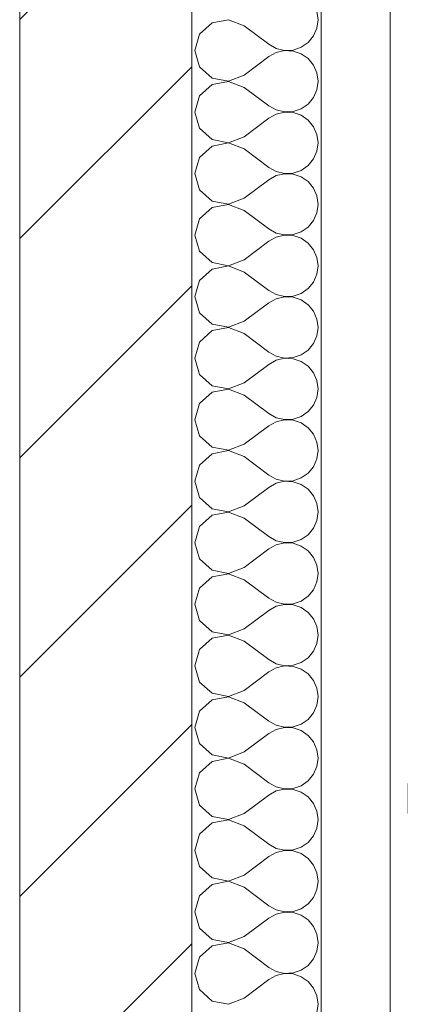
# Model space of a CAD drawing. Header units: millimetres. Extents: x -467606 to 1964440, y -17510 to 201584.
# Tile 128 of 205: x -404626 to -404176, y 4578 to 5721. Entities that reach past the tile are written whole.
import ezdxf

# ---------------------------------------------------------------- set-up
doc = ezdxf.new("R2010")
doc.units = ezdxf.units.MM
doc.header["$MEASUREMENT"] = 0
doc.set_wipeout_variables(frame=1)
doc.linetypes.add('Wipeout_Contour', pattern=[1000, 0, -1000])
doc.layers.add('АР-Мебель_Оборудование на фасаде.АР_Ном._пера__8', color=7, linetype='Continuous', lineweight=0, true_color=0xa80f02)
doc.layers.add('АР-Стены_внешние_.АР', color=7, linetype='Continuous')
for name, color, linetype, lineweight in [('АР-Стены_внешние_.АР_Ном._пера__1', 7, 'Continuous', 0), ('АР-Стены_внешние_.АР_Ном._пера__120', 7, 'Continuous', 0), ('АР-Стены_внешние_.АР_Ном._пера__21', 7, 'Continuous', 5)]:
    doc.layers.add(name, color=color, linetype=linetype, lineweight=lineweight)

# ---------------------------------------------------------------- blocks, each defined once
blk = doc.blocks.new('*X41')
at = {"layer": 'АР-Стены_внешние_.АР_Ном._пера__120', "color": 7, "linetype": 'Continuous', "lineweight": 0}
for p, q in [((-404280, 5721.4), (-404281.4, 5731.2)), ((-404403.1, 5717.7), (-404417.5, 5704.5)), ((-404384, 5721.3), (-404403.1, 5717.7)), ((-404365.7, 5714.3), (-404384, 5721.3)), ((-404281.4, 5711.7), (-404280, 5721.4)), ((-404417.5, 5704.5), (-404422.9, 5685.7)), ((-404365.7, 5714.3), (-404337.2, 5692.9)), ((-404285.4, 5702.6), (-404281.4, 5711.7)), ((-404337.2, 5692.9), (-404328.5, 5688.1)), ((-404299.8, 5689.5), (-404291.6, 5695.1)), ((-404291.6, 5695.1), (-404285.4, 5702.6)), ((-404422.9, 5685.7), (-404417.5, 5666.9)), ((-404328.5, 5683.3), (-404337.2, 5678.6)), ((-404328.5, 5688.1), (-404318.9, 5685.9)), ((-404318.9, 5685.6), (-404328.5, 5683.3)), ((-404318.9, 5685.9), (-404309.1, 5686.3)), ((-404309.1, 5685.1), (-404318.9, 5685.6)), ((-404309.1, 5686.3), (-404299.8, 5689.5)), ((-404299.8, 5681.9), (-404309.1, 5685.1)), ((-404291.6, 5676.4), (-404299.8, 5681.9)), ((-404365.7, 5657.1), (-404337.2, 5678.6)), ((-404285.4, 5668.8), (-404291.6, 5676.4)), ((-404417.5, 5666.9), (-404403.1, 5653.8)), ((-404281.4, 5659.8), (-404285.4, 5668.8)), ((-404280, 5650), (-404281.4, 5659.8)), ((-404403.1, 5653.8), (-404384, 5650.1)), ((-404384, 5649.9), (-404403.1, 5646.2)), ((-404384, 5650.1), (-404365.7, 5657.1)), ((-404365.7, 5642.9), (-404384, 5649.9)), ((-404281.4, 5640.2), (-404280, 5650)), ((-404403.1, 5646.2), (-404417.5, 5633.1)), ((-404365.7, 5642.9), (-404337.2, 5621.4)), ((-404285.4, 5631.2), (-404281.4, 5640.2)), ((-404417.5, 5633.1), (-404422.9, 5614.3)), ((-404299.8, 5618.1), (-404291.6, 5623.6)), ((-404291.6, 5623.6), (-404285.4, 5631.2)), ((-404422.9, 5614.3), (-404417.5, 5595.5)), ((-404337.2, 5621.4), (-404328.5, 5616.7)), ((-404328.5, 5616.7), (-404318.9, 5614.4)), ((-404318.9, 5614.1), (-404328.5, 5611.9)), ((-404318.9, 5614.4), (-404309.1, 5614.9)), ((-404309.1, 5613.7), (-404318.9, 5614.1)), ((-404309.1, 5614.9), (-404299.8, 5618.1)), ((-404299.8, 5610.5), (-404309.1, 5613.7)), ((-404365.7, 5585.7), (-404337.2, 5607.1)), ((-404328.5, 5611.9), (-404337.2, 5607.1)), ((-404291.6, 5604.9), (-404299.8, 5610.5)), ((-404285.4, 5597.3), (-404291.6, 5604.9)), ((-404417.5, 5595.5), (-404403.1, 5582.3)), ((-404281.4, 5588.3), (-404285.4, 5597.3)), ((-404403.1, 5582.3), (-404384, 5578.7)), ((-404384, 5578.4), (-404403.1, 5574.8)), ((-404384, 5578.7), (-404365.7, 5585.7)), ((-404365.7, 5571.4), (-404384, 5578.4)), ((-404280, 5578.6), (-404281.4, 5588.3)), ((-404281.4, 5568.8), (-404280, 5578.6)), ((-404403.1, 5574.8), (-404417.5, 5561.6)), ((-404365.7, 5571.4), (-404337.2, 5550)), ((-404285.4, 5559.8), (-404281.4, 5568.8)), ((-404417.5, 5561.6), (-404422.9, 5542.9)), ((-404291.6, 5552.2), (-404285.4, 5559.8)), ((-404337.2, 5550), (-404328.5, 5545.2)), ((-404328.5, 5545.2), (-404318.9, 5543)), ((-404309.1, 5543.5), (-404299.8, 5546.6)), ((-404299.8, 5546.6), (-404291.6, 5552.2)), ((-404422.9, 5542.9), (-404417.5, 5524.1)), ((-404365.7, 5514.3), (-404337.2, 5535.7)), ((-404328.5, 5540.5), (-404337.2, 5535.7)), ((-404318.9, 5542.7), (-404328.5, 5540.5)), ((-404318.9, 5543), (-404309.1, 5543.5)), ((-404309.1, 5542.2), (-404318.9, 5542.7)), ((-404299.8, 5539.1), (-404309.1, 5542.2)), ((-404291.6, 5533.5), (-404299.8, 5539.1)), ((-404285.4, 5525.9), (-404291.6, 5533.5)), ((-404417.5, 5524.1), (-404403.1, 5510.9)), ((-404281.4, 5516.9), (-404285.4, 5525.9)), ((-404403.1, 5510.9), (-404384, 5507.3)), ((-404384, 5507.3), (-404365.7, 5514.3)), ((-404280, 5507.1), (-404281.4, 5516.9)), ((-404403.1, 5503.4), (-404417.5, 5490.2)), ((-404384, 5507), (-404403.1, 5503.4)), ((-404365.7, 5500), (-404384, 5507)), ((-404365.7, 5500), (-404337.2, 5478.6)), ((-404281.4, 5497.4), (-404280, 5507.1)), ((-404417.5, 5490.2), (-404422.9, 5471.4)), ((-404291.6, 5480.8), (-404285.4, 5488.4)), ((-404285.4, 5488.4), (-404281.4, 5497.4)), ((-404337.2, 5478.6), (-404328.5, 5473.8)), ((-404309.1, 5472), (-404299.8, 5475.2)), ((-404299.8, 5475.2), (-404291.6, 5480.8)), ((-404422.9, 5471.4), (-404417.5, 5452.6)), ((-404365.7, 5442.9), (-404337.2, 5464.3)), ((-404328.5, 5469), (-404337.2, 5464.3)), ((-404328.5, 5473.8), (-404318.9, 5471.6)), ((-404318.9, 5471.3), (-404328.5, 5469)), ((-404318.9, 5471.6), (-404309.1, 5472)), ((-404309.1, 5470.8), (-404318.9, 5471.3)), ((-404299.8, 5467.7), (-404309.1, 5470.8)), ((-404291.6, 5462.1), (-404299.8, 5467.7)), ((-404417.5, 5452.6), (-404403.1, 5439.5)), ((-404285.4, 5454.5), (-404291.6, 5462.1)), ((-404281.4, 5445.5), (-404285.4, 5454.5)), ((-404384, 5435.9), (-404365.7, 5442.9)), ((-404280, 5435.7), (-404281.4, 5445.5)), ((-404403.1, 5431.9), (-404417.5, 5418.8)), ((-404403.1, 5439.5), (-404384, 5435.9)), ((-404384, 5435.6), (-404403.1, 5431.9)), ((-404365.7, 5428.6), (-404384, 5435.6)), ((-404281.4, 5425.9), (-404280, 5435.7)), ((-404417.5, 5418.8), (-404422.9, 5400)), ((-404365.7, 5428.6), (-404337.2, 5407.1)), ((-404285.4, 5416.9), (-404281.4, 5425.9)), ((-404337.2, 5407.1), (-404328.5, 5402.4)), ((-404299.8, 5403.8), (-404291.6, 5409.3)), ((-404291.6, 5409.3), (-404285.4, 5416.9)), ((-404422.9, 5400), (-404417.5, 5381.2)), ((-404328.5, 5397.6), (-404337.2, 5392.9)), ((-404328.5, 5402.4), (-404318.9, 5400.1)), ((-404318.9, 5399.9), (-404328.5, 5397.6)), ((-404318.9, 5400.1), (-404309.1, 5400.6)), ((-404309.1, 5399.4), (-404318.9, 5399.9)), ((-404309.1, 5400.6), (-404299.8, 5403.8)), ((-404299.8, 5396.2), (-404309.1, 5399.4)), ((-404291.6, 5390.6), (-404299.8, 5396.2)), ((-404365.7, 5371.4), (-404337.2, 5392.9)), ((-404285.4, 5383.1), (-404291.6, 5390.6)), ((-404417.5, 5381.2), (-404403.1, 5368.1)), ((-404281.4, 5374), (-404285.4, 5383.1)), ((-404280, 5364.3), (-404281.4, 5374)), ((-404403.1, 5368.1), (-404384, 5364.4)), ((-404384, 5364.1), (-404403.1, 5360.5)), ((-404384, 5364.4), (-404365.7, 5371.4)), ((-404365.7, 5357.1), (-404384, 5364.1)), ((-404281.4, 5354.5), (-404280, 5364.3)), ((-404403.1, 5360.5), (-404417.5, 5347.3)), ((-404365.7, 5357.1), (-404337.2, 5335.7)), ((-404285.4, 5345.5), (-404281.4, 5354.5)), ((-404417.5, 5347.3), (-404422.9, 5328.6)), ((-404299.8, 5332.3), (-404291.6, 5337.9)), ((-404291.6, 5337.9), (-404285.4, 5345.5)), ((-404422.9, 5328.6), (-404417.5, 5309.8)), ((-404337.2, 5335.7), (-404328.5, 5330.9)), ((-404328.5, 5330.9), (-404318.9, 5328.7)), ((-404318.9, 5328.4), (-404328.5, 5326.2)), ((-404318.9, 5328.7), (-404309.1, 5329.2)), ((-404309.1, 5327.9), (-404318.9, 5328.4)), ((-404309.1, 5329.2), (-404299.8, 5332.3)), ((-404299.8, 5324.8), (-404309.1, 5327.9)), ((-404365.7, 5300), (-404337.2, 5321.4)), ((-404328.5, 5326.2), (-404337.2, 5321.4)), ((-404291.6, 5319.2), (-404299.8, 5324.8)), ((-404285.4, 5311.6), (-404291.6, 5319.2)), ((-404417.5, 5309.8), (-404403.1, 5296.6)), ((-404281.4, 5302.6), (-404285.4, 5311.6)), ((-404403.1, 5296.6), (-404384, 5293)), ((-404384, 5292.7), (-404403.1, 5289.1)), ((-404384, 5293), (-404365.7, 5300)), ((-404365.7, 5285.7), (-404384, 5292.7)), ((-404280, 5292.9), (-404281.4, 5302.6)), ((-404281.4, 5283.1), (-404280, 5292.9)), ((-404403.1, 5289.1), (-404417.5, 5275.9)), ((-404365.7, 5285.7), (-404337.2, 5264.3)), ((-404285.4, 5274.1), (-404281.4, 5283.1)), ((-404417.5, 5275.9), (-404422.9, 5257.1)), ((-404291.6, 5266.5), (-404285.4, 5274.1)), ((-404337.2, 5264.3), (-404328.5, 5259.5)), ((-404328.5, 5259.5), (-404318.9, 5257.3)), ((-404309.1, 5257.8), (-404299.8, 5260.9)), ((-404299.8, 5260.9), (-404291.6, 5266.5)), ((-404422.9, 5257.1), (-404417.5, 5238.4)), ((-404365.7, 5228.6), (-404337.2, 5250)), ((-404328.5, 5254.8), (-404337.2, 5250)), ((-404318.9, 5257), (-404328.5, 5254.8)), ((-404318.9, 5257.3), (-404309.1, 5257.8)), ((-404309.1, 5256.5), (-404318.9, 5257)), ((-404299.8, 5253.4), (-404309.1, 5256.5)), ((-404291.6, 5247.8), (-404299.8, 5253.4)), ((-404285.4, 5240.2), (-404291.6, 5247.8)), ((-404417.5, 5238.4), (-404403.1, 5225.2)), ((-404281.4, 5231.2), (-404285.4, 5240.2)), ((-404403.1, 5225.2), (-404384, 5221.6)), ((-404384, 5221.6), (-404365.7, 5228.6)), ((-404280, 5221.4), (-404281.4, 5231.2)), ((-404403.1, 5217.7), (-404417.5, 5204.5)), ((-404384, 5221.3), (-404403.1, 5217.7)), ((-404365.7, 5214.3), (-404384, 5221.3)), ((-404365.7, 5214.3), (-404337.2, 5192.9)), ((-404281.4, 5211.7), (-404280, 5221.4)), ((-404417.5, 5204.5), (-404422.9, 5185.7)), ((-404291.6, 5195.1), (-404285.4, 5202.6)), ((-404285.4, 5202.6), (-404281.4, 5211.7)), ((-404337.2, 5192.9), (-404328.5, 5188.1)), ((-404309.1, 5186.3), (-404299.8, 5189.5)), ((-404299.8, 5189.5), (-404291.6, 5195.1)), ((-404422.9, 5185.7), (-404417.5, 5166.9)), ((-404365.7, 5157.1), (-404337.2, 5178.6)), ((-404328.5, 5183.3), (-404337.2, 5178.6)), ((-404328.5, 5188.1), (-404318.9, 5185.9)), ((-404318.9, 5185.6), (-404328.5, 5183.3)), ((-404318.9, 5185.9), (-404309.1, 5186.3)), ((-404309.1, 5185.1), (-404318.9, 5185.6)), ((-404299.8, 5181.9), (-404309.1, 5185.1)), ((-404291.6, 5176.4), (-404299.8, 5181.9)), ((-404417.5, 5166.9), (-404403.1, 5153.8)), ((-404285.4, 5168.8), (-404291.6, 5176.4)), ((-404281.4, 5159.8), (-404285.4, 5168.8)), ((-404384, 5150.1), (-404365.7, 5157.1)), ((-404280, 5150), (-404281.4, 5159.8)), ((-404403.1, 5146.2), (-404417.5, 5133.1)), ((-404403.1, 5153.8), (-404384, 5150.1)), ((-404384, 5149.9), (-404403.1, 5146.2)), ((-404365.7, 5142.9), (-404384, 5149.9)), ((-404281.4, 5140.2), (-404280, 5150)), ((-404417.5, 5133.1), (-404422.9, 5114.3)), ((-404365.7, 5142.9), (-404337.2, 5121.4)), ((-404285.4, 5131.2), (-404281.4, 5140.2)), ((-404337.2, 5121.4), (-404328.5, 5116.7)), ((-404299.8, 5118.1), (-404291.6, 5123.6)), ((-404291.6, 5123.6), (-404285.4, 5131.2)), ((-404422.9, 5114.3), (-404417.5, 5095.5)), ((-404328.5, 5111.9), (-404337.2, 5107.1)), ((-404328.5, 5116.7), (-404318.9, 5114.4)), ((-404318.9, 5114.1), (-404328.5, 5111.9)), ((-404318.9, 5114.4), (-404309.1, 5114.9)), ((-404309.1, 5113.7), (-404318.9, 5114.1)), ((-404309.1, 5114.9), (-404299.8, 5118.1)), ((-404299.8, 5110.5), (-404309.1, 5113.7)), ((-404291.6, 5104.9), (-404299.8, 5110.5)), ((-404365.7, 5085.7), (-404337.2, 5107.1)), ((-404285.4, 5097.3), (-404291.6, 5104.9)), ((-404417.5, 5095.5), (-404403.1, 5082.3)), ((-404281.4, 5088.3), (-404285.4, 5097.3)), ((-404280, 5078.6), (-404281.4, 5088.3)), ((-404403.1, 5082.3), (-404384, 5078.7)), ((-404384, 5078.4), (-404403.1, 5074.8)), ((-404384, 5078.7), (-404365.7, 5085.7)), ((-404365.7, 5071.4), (-404384, 5078.4)), ((-404281.4, 5068.8), (-404280, 5078.6)), ((-404403.1, 5074.8), (-404417.5, 5061.6)), ((-404365.7, 5071.4), (-404337.2, 5050)), ((-404285.4, 5059.8), (-404281.4, 5068.8)), ((-404417.5, 5061.6), (-404422.9, 5042.9)), ((-404299.8, 5046.6), (-404291.6, 5052.2)), ((-404291.6, 5052.2), (-404285.4, 5059.8)), ((-404422.9, 5042.9), (-404417.5, 5024.1)), ((-404337.2, 5050), (-404328.5, 5045.2)), ((-404328.5, 5045.2), (-404318.9, 5043)), ((-404318.9, 5042.7), (-404328.5, 5040.5)), ((-404318.9, 5043), (-404309.1, 5043.5)), ((-404309.1, 5042.2), (-404318.9, 5042.7)), ((-404309.1, 5043.5), (-404299.8, 5046.6)), ((-404299.8, 5039.1), (-404309.1, 5042.2)), ((-404365.7, 5014.3), (-404337.2, 5035.7)), ((-404328.5, 5040.5), (-404337.2, 5035.7)), ((-404291.6, 5033.5), (-404299.8, 5039.1)), ((-404285.4, 5025.9), (-404291.6, 5033.5)), ((-404417.5, 5024.1), (-404403.1, 5010.9)), ((-404281.4, 5016.9), (-404285.4, 5025.9)), ((-404403.1, 5010.9), (-404384, 5007.3)), ((-404384, 5007), (-404403.1, 5003.4)), ((-404384, 5007.3), (-404365.7, 5014.3)), ((-404365.7, 5000), (-404384, 5007)), ((-404280, 5007.1), (-404281.4, 5016.9)), ((-404281.4, 4997.4), (-404280, 5007.1)), ((-404403.1, 5003.4), (-404417.5, 4990.2)), ((-404365.7, 5000), (-404337.2, 4978.6)), ((-404285.4, 4988.4), (-404281.4, 4997.4)), ((-404417.5, 4990.2), (-404422.9, 4971.4)), ((-404291.6, 4980.8), (-404285.4, 4988.4)), ((-404337.2, 4978.6), (-404328.5, 4973.8)), ((-404328.5, 4973.8), (-404318.9, 4971.6)), ((-404309.1, 4972), (-404299.8, 4975.2)), ((-404299.8, 4975.2), (-404291.6, 4980.8)), ((-404422.9, 4971.4), (-404417.5, 4952.6)), ((-404365.7, 4942.9), (-404337.2, 4964.3)), ((-404328.5, 4969), (-404337.2, 4964.3)), ((-404318.9, 4971.3), (-404328.5, 4969)), ((-404318.9, 4971.6), (-404309.1, 4972)), ((-404309.1, 4970.8), (-404318.9, 4971.3)), ((-404299.8, 4967.7), (-404309.1, 4970.8)), ((-404291.6, 4962.1), (-404299.8, 4967.7)), ((-404285.4, 4954.5), (-404291.6, 4962.1)), ((-404417.5, 4952.6), (-404403.1, 4939.5)), ((-404281.4, 4945.5), (-404285.4, 4954.5)), ((-404403.1, 4939.5), (-404384, 4935.9)), ((-404384, 4935.9), (-404365.7, 4942.9)), ((-404280, 4935.7), (-404281.4, 4945.5)), ((-404403.1, 4931.9), (-404417.5, 4918.8)), ((-404384, 4935.6), (-404403.1, 4931.9)), ((-404365.7, 4928.6), (-404384, 4935.6)), ((-404365.7, 4928.6), (-404337.2, 4907.1)), ((-404281.4, 4925.9), (-404280, 4935.7)), ((-404417.5, 4918.8), (-404422.9, 4900)), ((-404291.6, 4909.3), (-404285.4, 4916.9)), ((-404285.4, 4916.9), (-404281.4, 4925.9)), ((-404337.2, 4907.1), (-404328.5, 4902.4)), ((-404309.1, 4900.6), (-404299.8, 4903.8)), ((-404299.8, 4903.8), (-404291.6, 4909.3)), ((-404422.9, 4900), (-404417.5, 4881.2)), ((-404365.7, 4871.4), (-404337.2, 4892.9)), ((-404328.5, 4897.6), (-404337.2, 4892.9)), ((-404328.5, 4902.4), (-404318.9, 4900.1)), ((-404318.9, 4899.9), (-404328.5, 4897.6)), ((-404318.9, 4900.1), (-404309.1, 4900.6)), ((-404309.1, 4899.4), (-404318.9, 4899.9)), ((-404299.8, 4896.2), (-404309.1, 4899.4)), ((-404291.6, 4890.6), (-404299.8, 4896.2)), ((-404417.5, 4881.2), (-404403.1, 4868.1)), ((-404285.4, 4883.1), (-404291.6, 4890.6)), ((-404281.4, 4874), (-404285.4, 4883.1)), ((-404384, 4864.4), (-404365.7, 4871.4)), ((-404280, 4864.3), (-404281.4, 4874)), ((-404403.1, 4860.5), (-404417.5, 4847.3)), ((-404403.1, 4868.1), (-404384, 4864.4)), ((-404384, 4864.1), (-404403.1, 4860.5)), ((-404365.7, 4857.1), (-404384, 4864.1)), ((-404281.4, 4854.5), (-404280, 4864.3)), ((-404417.5, 4847.3), (-404422.9, 4828.6)), ((-404365.7, 4857.1), (-404337.2, 4835.7)), ((-404285.4, 4845.5), (-404281.4, 4854.5)), ((-404337.2, 4835.7), (-404328.5, 4830.9)), ((-404299.8, 4832.3), (-404291.6, 4837.9)), ((-404291.6, 4837.9), (-404285.4, 4845.5)), ((-404422.9, 4828.6), (-404417.5, 4809.8)), ((-404328.5, 4826.2), (-404337.2, 4821.4)), ((-404328.5, 4830.9), (-404318.9, 4828.7)), ((-404318.9, 4828.4), (-404328.5, 4826.2)), ((-404318.9, 4828.7), (-404309.1, 4829.2)), ((-404309.1, 4827.9), (-404318.9, 4828.4)), ((-404309.1, 4829.2), (-404299.8, 4832.3)), ((-404299.8, 4824.8), (-404309.1, 4827.9)), ((-404291.6, 4819.2), (-404299.8, 4824.8)), ((-404365.7, 4800), (-404337.2, 4821.4)), ((-404285.4, 4811.6), (-404291.6, 4819.2)), ((-404417.5, 4809.8), (-404403.1, 4796.6)), ((-404281.4, 4802.6), (-404285.4, 4811.6)), ((-404280, 4792.9), (-404281.4, 4802.6)), ((-404403.1, 4796.6), (-404384, 4793)), ((-404384, 4792.7), (-404403.1, 4789.1)), ((-404384, 4793), (-404365.7, 4800)), ((-404365.7, 4785.7), (-404384, 4792.7)), ((-404281.4, 4783.1), (-404280, 4792.9)), ((-404403.1, 4789.1), (-404417.5, 4775.9)), ((-404365.7, 4785.7), (-404337.2, 4764.3)), ((-404285.4, 4774.1), (-404281.4, 4783.1)), ((-404417.5, 4775.9), (-404422.9, 4757.1)), ((-404299.8, 4760.9), (-404291.6, 4766.5)), ((-404291.6, 4766.5), (-404285.4, 4774.1)), ((-404422.9, 4757.1), (-404417.5, 4738.4)), ((-404337.2, 4764.3), (-404328.5, 4759.5)), ((-404328.5, 4759.5), (-404318.9, 4757.3)), ((-404318.9, 4757), (-404328.5, 4754.8)), ((-404318.9, 4757.3), (-404309.1, 4757.8)), ((-404309.1, 4756.5), (-404318.9, 4757)), ((-404309.1, 4757.8), (-404299.8, 4760.9)), ((-404299.8, 4753.4), (-404309.1, 4756.5)), ((-404365.7, 4728.6), (-404337.2, 4750)), ((-404328.5, 4754.8), (-404337.2, 4750)), ((-404291.6, 4747.8), (-404299.8, 4753.4)), ((-404285.4, 4740.2), (-404291.6, 4747.8)), ((-404417.5, 4738.4), (-404403.1, 4725.2)), ((-404281.4, 4731.2), (-404285.4, 4740.2)), ((-404403.1, 4725.2), (-404384, 4721.6)), ((-404384, 4721.3), (-404403.1, 4717.7)), ((-404384, 4721.6), (-404365.7, 4728.6)), ((-404365.7, 4714.3), (-404384, 4721.3)), ((-404280, 4721.4), (-404281.4, 4731.2)), ((-404281.4, 4711.7), (-404280, 4721.4)), ((-404403.1, 4717.7), (-404417.5, 4704.5)), ((-404365.7, 4714.3), (-404337.2, 4692.9)), ((-404285.4, 4702.6), (-404281.4, 4711.7)), ((-404417.5, 4704.5), (-404422.9, 4685.7)), ((-404291.6, 4695.1), (-404285.4, 4702.6)), ((-404337.2, 4692.9), (-404328.5, 4688.1)), ((-404328.5, 4688.1), (-404318.9, 4685.9)), ((-404318.9, 4685.9), (-404309.1, 4686.3)), ((-404309.1, 4686.3), (-404299.8, 4689.5)), ((-404299.8, 4689.5), (-404291.6, 4695.1)), ((-404422.9, 4685.7), (-404417.5, 4666.9)), ((-404365.7, 4657.1), (-404337.2, 4678.6)), ((-404328.5, 4683.3), (-404337.2, 4678.6)), ((-404318.9, 4685.6), (-404328.5, 4683.3)), ((-404309.1, 4685.1), (-404318.9, 4685.6)), ((-404299.8, 4681.9), (-404309.1, 4685.1)), ((-404291.6, 4676.4), (-404299.8, 4681.9)), ((-404285.4, 4668.8), (-404291.6, 4676.4)), ((-404417.5, 4666.9), (-404403.1, 4653.8)), ((-404281.4, 4659.8), (-404285.4, 4668.8)), ((-404403.1, 4653.8), (-404384, 4650.1)), ((-404384, 4650.1), (-404365.7, 4657.1)), ((-404280, 4650), (-404281.4, 4659.8)), ((-404403.1, 4646.2), (-404417.5, 4633.1)), ((-404384, 4649.9), (-404403.1, 4646.2)), ((-404365.7, 4642.9), (-404384, 4649.9)), ((-404365.7, 4642.9), (-404337.2, 4621.4)), ((-404281.4, 4640.2), (-404280, 4650)), ((-404417.5, 4633.1), (-404422.9, 4614.3)), ((-404291.6, 4623.6), (-404285.4, 4631.2)), ((-404285.4, 4631.2), (-404281.4, 4640.2)), ((-404337.2, 4621.4), (-404328.5, 4616.7)), ((-404309.1, 4614.9), (-404299.8, 4618.1)), ((-404299.8, 4618.1), (-404291.6, 4623.6)), ((-404422.9, 4614.3), (-404417.5, 4595.5)), ((-404365.7, 4585.7), (-404337.2, 4607.1)), ((-404328.5, 4611.9), (-404337.2, 4607.1)), ((-404328.5, 4616.7), (-404318.9, 4614.4)), ((-404318.9, 4614.1), (-404328.5, 4611.9)), ((-404318.9, 4614.4), (-404309.1, 4614.9)), ((-404309.1, 4613.7), (-404318.9, 4614.1)), ((-404299.8, 4610.5), (-404309.1, 4613.7)), ((-404291.6, 4604.9), (-404299.8, 4610.5)), ((-404417.5, 4595.5), (-404403.1, 4582.3)), ((-404285.4, 4597.3), (-404291.6, 4604.9)), ((-404281.4, 4588.3), (-404285.4, 4597.3)), ((-404384, 4578.7), (-404365.7, 4585.7)), ((-404280, 4578.6), (-404281.4, 4588.3)), ((-404403.1, 4582.3), (-404384, 4578.7)), ((-404281.4, 4568.8), (-404280, 4578.6))]:
    blk.add_line(p, q, dxfattribs=at)
blk = doc.blocks.new('Штриховка_20_3', base_point=(0, 0))
at = {"color": 254, "linetype": 'Wipeout_Contour', "lineweight": 0, "ltscale": 1617629.662037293}
blk.add_wipeout([(-404276.5, 8960), (-404426.5, 8960), (-404426.5, 3200.1), (-404276.5, 3200.1)], dxfattribs=at).dxf.layer = 'АР-Стены_внешние_.АР'
at = {"layer": 'АР-Стены_внешние_.АР_Ном._пера__120', "color": 7, "linetype": 'Continuous', "lineweight": 0}
blk.add_blockref('*X41', (0, 0), dxfattribs=at)

msp = doc.modelspace()

# ---------------------------------------------------------------- hatches: boundary and pattern name
at = {"layer": 'АР-Стены_внешние_.АР_Ном._пера__1', "linetype": 'Continuous', "lineweight": 0}
h = msp.add_hatch(dxfattribs=at)
h.set_pattern_fill('БЛОКИ_БЕТОННЫЕ_ЭФФЕКТИВН_72', style=0, pattern_type=2)
h.set_pattern_definition([(45, (0, 0), (-127.27922, 127.27922), [])])
h.paths.add_polyline_path([(-404426.379, 3400.072), (-404626.379, 3400.072), (-404626.266, 8359.994), (-404426.266, 8359.994)])

# ---------------------------------------------------------------- linework, layer by layer
at = {"layer": 'АР-Мебель_Оборудование на фасаде.АР_Ном._пера__8', "color": 14, "linetype": 'Continuous', "lineweight": 0, "true_color": 0xa80f02}
msp.add_line((-404176.434, 4799.994), (-404176.434, 4834.994), dxfattribs=at)
at = {"layer": 'АР-Стены_внешние_.АР_Ном._пера__1', "color": 7, "linetype": 'Continuous', "lineweight": 0, "flags": 128}
msp.add_lwpolyline([(-404426.379, 3400.072), (-404626.379, 3400.072), (-404626.266, 8359.994), (-404426.266, 8359.994)], close=True, dxfattribs=at)

# ---------------------------------------------------------------- next in the draw order: block references
at = {"layer": 'АР-Стены_внешние_.АР_Ном._пера__120', "color": 7, "linetype": 'Continuous', "lineweight": 0}
msp.add_blockref('Штриховка_20_3', (0, 0), dxfattribs=at)

# ---------------------------------------------------------------- next in the draw order: wipeouts: each hides what was drawn before it
at = {"color": 254, "linetype": 'Wipeout_Contour', "lineweight": 0, "ltscale": 1616954.561473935}
msp.add_wipeout([(-404176.454, 8959.994), (-404176.454, 2025), (-404196.454, 2025), (-404196.454, 8959.994)], dxfattribs=at).dxf.layer = 'АР-Стены_внешние_.АР'

# ---------------------------------------------------------------- next in the draw order: linework, layer by layer
at = {"layer": 'АР-Стены_внешние_.АР_Ном._пера__120', "color": 7, "linetype": 'Continuous', "lineweight": 0}
for p, q in [((-404276.456, 8959.994), (-404276.455, 2025)), ((-404196.456, 8959.994), (-404196.456, 2025))]:
    msp.add_line(p, q, dxfattribs=at)
at = {"layer": 'АР-Стены_внешние_.АР_Ном._пера__21', "color": 7, "linetype": 'Continuous', "lineweight": 5}
msp.add_line((-404426.456, 8959.994), (-404426.454, 49.994), dxfattribs=at)

doc.saveas('drawing.dxf')
